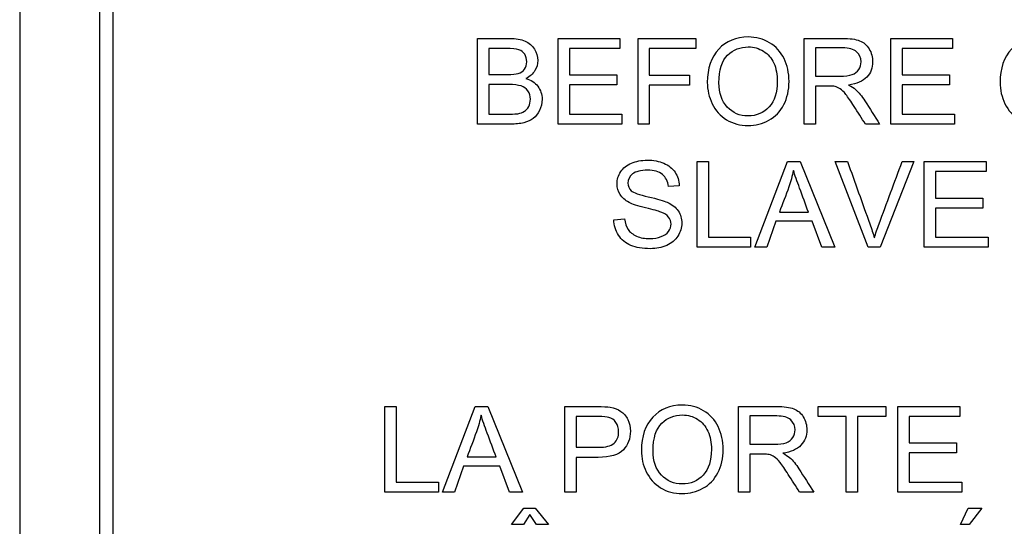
# Model space of a CAD drawing. Header units: inches. Extents: x 2 to 538, y -2 to 358.
# Tile 21 of 117: x 116.81 to 117.921, y 184.786 to 185.358. Entities that reach past the tile are written whole.
import ezdxf

# ---------------------------------------------------------------- set-up
doc = ezdxf.new("R2010")
doc.units = ezdxf.units.IN
doc.header["$MEASUREMENT"] = 0
doc.layers.add('Default', color=7, linetype='Continuous')
doc.layers.add('LAB30004', color=7, linetype='Continuous')

# ---------------------------------------------------------------- blocks, each defined once
blk = doc.blocks.new('SE')
at = {"layer": 'LAB30004', "color": 7, "linetype": 'Continuous'}
for p, q in [((116.8099, 186.4124), (116.8099, 184.1624)), ((116.8999, 186.1974), (116.8999, 184.3774)), ((116.9149, 186.1974), (116.9149, 184.3774)), ((117.3265, 185.2396), (117.3265, 185.3364)), ((117.4177, 185.2396), (117.4177, 185.3364)), ((117.4177, 185.3364), (117.4874, 185.3364)), ((117.4874, 185.3364), (117.4874, 185.325)), ((117.5078, 185.2396), (117.5078, 185.3364)), ((117.5078, 185.3364), (117.573, 185.3364)), ((117.573, 185.3364), (117.573, 185.325)), ((117.6954, 185.2396), (117.6954, 185.3364)), ((117.7931, 185.2396), (117.7931, 185.3364)), ((117.7931, 185.3364), (117.8629, 185.3364)), ((117.8629, 185.3364), (117.8629, 185.325)), ((117.3393, 185.325), (117.3393, 185.2957)), ((117.4874, 185.325), (117.4303, 185.325)), ((117.4303, 185.325), (117.4303, 185.2952)), ((117.573, 185.325), (117.5205, 185.325)), ((117.5205, 185.325), (117.5205, 185.295)), ((117.7082, 185.3257), (117.7082, 185.2937)), ((117.8629, 185.325), (117.8058, 185.325)), ((117.8058, 185.325), (117.8058, 185.2952)), ((117.4303, 185.2952), (117.4837, 185.2952)), ((117.4837, 185.2952), (117.4837, 185.2839)), ((117.5205, 185.295), (117.5659, 185.295)), ((117.5659, 185.295), (117.5659, 185.2837)), ((117.8058, 185.2952), (117.8592, 185.2952)), ((117.8592, 185.2952), (117.8592, 185.2839)), ((117.3393, 185.2843), (117.3393, 185.251)), ((117.4837, 185.2839), (117.4303, 185.2839)), ((117.4303, 185.2839), (117.4303, 185.251)), ((117.5659, 185.2837), (117.5205, 185.2837)), ((117.5205, 185.2837), (117.5205, 185.2396)), ((117.7082, 185.2825), (117.7082, 185.2396)), ((117.8592, 185.2839), (117.8058, 185.2839)), ((117.8058, 185.2839), (117.8058, 185.251)), ((117.4303, 185.251), (117.4896, 185.251)), ((117.4896, 185.251), (117.4896, 185.2396)), ((117.8058, 185.251), (117.8651, 185.251)), ((117.8651, 185.251), (117.8651, 185.2396)), ((117.4896, 185.2396), (117.4177, 185.2396)), ((117.5205, 185.2396), (117.5078, 185.2396)), ((117.7082, 185.2396), (117.6954, 185.2396)), ((117.7805, 185.2396), (117.7645, 185.2396)), ((117.8651, 185.2396), (117.7931, 185.2396)), ((117.5745, 185.1006), (117.5745, 185.1974)), ((117.5745, 185.1974), (117.5872, 185.1974)), ((117.5872, 185.1974), (117.5872, 185.1119)), ((117.6396, 185.1006), (117.6765, 185.1974)), ((117.6765, 185.1974), (117.6907, 185.1974)), ((117.6907, 185.1974), (117.7299, 185.1006)), ((117.7677, 185.1006), (117.7303, 185.1974)), ((117.7303, 185.1974), (117.7442, 185.1974)), ((117.819, 185.1974), (117.781, 185.1006)), ((117.806, 185.1974), (117.819, 185.1974)), ((117.8309, 185.1006), (117.8309, 185.1974)), ((117.8309, 185.1974), (117.9007, 185.1974)), ((117.9007, 185.1974), (117.9007, 185.186)), ((117.9007, 185.186), (117.8437, 185.186)), ((117.8437, 185.186), (117.8437, 185.1562)), ((117.5543, 185.1701), (117.542, 185.1692)), ((117.8437, 185.1562), (117.8971, 185.1562)), ((117.8971, 185.1562), (117.8971, 185.1449)), ((117.6674, 185.1403), (117.7001, 185.1403)), ((117.8971, 185.1449), (117.8437, 185.1449)), ((117.8437, 185.1449), (117.8437, 185.1119)), ((117.4805, 185.1317), (117.4925, 185.1328)), ((117.6635, 185.1299), (117.6531, 185.1006)), ((117.7042, 185.1299), (117.6635, 185.1299)), ((117.7153, 185.1006), (117.7042, 185.1299)), ((117.5872, 185.1119), (117.6349, 185.1119)), ((117.6349, 185.1119), (117.6349, 185.1006)), ((117.8437, 185.1119), (117.9029, 185.1119)), ((117.9029, 185.1119), (117.9029, 185.1006)), ((117.6349, 185.1006), (117.5745, 185.1006)), ((117.6531, 185.1006), (117.6396, 185.1006)), ((117.7299, 185.1006), (117.7153, 185.1006)), ((117.781, 185.1006), (117.7677, 185.1006)), ((117.9029, 185.1006), (117.8309, 185.1006)), ((117.222, 184.8241), (117.222, 184.9209)), ((117.222, 184.9209), (117.2347, 184.9209)), ((117.2347, 184.9209), (117.2347, 184.8355)), ((117.2871, 184.8241), (117.3241, 184.9209)), ((117.3241, 184.9209), (117.3382, 184.9209)), ((117.3382, 184.9209), (117.3774, 184.8241)), ((117.4253, 184.8241), (117.4253, 184.9209)), ((117.6211, 184.8241), (117.6211, 184.9209)), ((117.711, 184.9095), (117.711, 184.9209)), ((117.711, 184.9209), (117.7874, 184.9209)), ((117.7874, 184.9209), (117.7874, 184.9095)), ((117.8012, 184.8241), (117.8012, 184.9209)), ((117.8012, 184.9209), (117.8709, 184.9209)), ((117.8709, 184.9209), (117.8709, 184.9095)), ((117.438, 184.9095), (117.438, 184.8748)), ((117.6338, 184.9102), (117.6338, 184.8782)), ((117.7428, 184.9095), (117.711, 184.9095)), ((117.7428, 184.8241), (117.7428, 184.9095)), ((117.7874, 184.9095), (117.7555, 184.9095)), ((117.7555, 184.9095), (117.7555, 184.8241)), ((117.8709, 184.9095), (117.8139, 184.9095)), ((117.8139, 184.9095), (117.8139, 184.8798)), ((117.8139, 184.8798), (117.8673, 184.8798)), ((117.8673, 184.8798), (117.8673, 184.8684)), ((117.8673, 184.8684), (117.8139, 184.8684)), ((117.8139, 184.8684), (117.8139, 184.8355)), ((117.3148, 184.8639), (117.3476, 184.8639)), ((117.438, 184.8634), (117.438, 184.8241)), ((117.6338, 184.867), (117.6338, 184.8241)), ((117.3109, 184.8534), (117.3006, 184.8241)), ((117.3517, 184.8534), (117.3109, 184.8534)), ((117.3628, 184.8241), (117.3517, 184.8534)), ((117.2347, 184.8355), (117.2824, 184.8355)), ((117.2824, 184.8355), (117.2824, 184.8241)), ((117.8139, 184.8355), (117.8732, 184.8355)), ((117.8732, 184.8355), (117.8732, 184.8241)), ((117.2824, 184.8241), (117.222, 184.8241)), ((117.3006, 184.8241), (117.2871, 184.8241)), ((117.3774, 184.8241), (117.3628, 184.8241)), ((117.438, 184.8241), (117.4253, 184.8241)), ((117.6338, 184.8241), (117.6211, 184.8241)), ((117.7061, 184.8241), (117.6901, 184.8241)), ((117.7555, 184.8241), (117.7428, 184.8241)), ((117.8732, 184.8241), (117.8012, 184.8241)), ((117.3648, 184.7878), (117.379, 184.8062)), ((117.379, 184.8062), (117.3915, 184.8062)), ((117.3915, 184.8062), (117.4066, 184.7878)), ((117.8717, 184.7878), (117.8803, 184.8062)), ((117.8803, 184.8062), (117.896, 184.8062)), ((117.896, 184.8062), (117.8814, 184.7878)), ((117.3856, 184.7989), (117.3784, 184.7878)), ((117.393, 184.7878), (117.3856, 184.7989)), ((117.3784, 184.7878), (117.3648, 184.7878)), ((117.4066, 184.7878), (117.393, 184.7878)), ((117.8814, 184.7878), (117.8717, 184.7878))]:
    blk.add_line(p, q, dxfattribs=at)
for points, knots in [([(117.3265, 185.3364), (117.3386, 185.3364), (117.3507, 185.3364), (117.3627, 185.3364), (117.3701, 185.3364), (117.376, 185.3354), (117.3804, 185.3334), (117.3849, 185.3314), (117.3884, 185.3285), (117.3934, 185.3203), (117.3947, 185.3161), (117.3947, 185.3075), (117.3936, 185.3036), (117.3914, 185.3), (117.3891, 185.2963), (117.3858, 185.2934), (117.3813, 185.2912)], [0, 0, 0, 0, 0.336156, 0.336156, 0.336156, 0.504118, 0.504118, 0.504118, 0.630328, 0.630328, 0.756537, 0.756537, 0.873601, 0.873601, 0.873601, 1, 1, 1, 1]), ([(117.586, 185.2867), (117.586, 185.3027), (117.5903, 185.3153), (117.5988, 185.3243), (117.6074, 185.3334), (117.6186, 185.338), (117.641, 185.338), (117.6491, 185.3358), (117.6634, 185.3273), (117.6688, 185.3214), (117.6726, 185.3137), (117.6763, 185.3061), (117.6782, 185.2975), (117.6782, 185.278), (117.6762, 185.2693), (117.6723, 185.2616), (117.6683, 185.2538), (117.6627, 185.248), (117.6555, 185.244), (117.6483, 185.24), (117.6404, 185.238), (117.623, 185.238), (117.6149, 185.2402), (117.6077, 185.2446), (117.6006, 185.249), (117.5952, 185.255), (117.5915, 185.2626), (117.5878, 185.2702), (117.586, 185.2782), (117.586, 185.2867)], [0, 0, 0, 0, 0.13328, 0.13328, 0.13328, 0.256366, 0.256366, 0.336868, 0.336868, 0.41737, 0.41737, 0.41737, 0.504955, 0.504955, 0.593708, 0.593708, 0.593708, 0.674345, 0.674345, 0.674345, 0.752839, 0.752839, 0.837975, 0.837975, 0.837975, 0.918261, 0.918261, 0.918261, 1, 1, 1, 1]), ([(117.6954, 185.3364), (117.7097, 185.3364), (117.724, 185.3364), (117.7383, 185.3364), (117.7469, 185.3364), (117.7534, 185.3355), (117.7624, 185.332), (117.7659, 185.329), (117.7686, 185.3245), (117.7713, 185.3201), (117.7726, 185.3153), (117.7726, 185.3031), (117.7705, 185.2974), (117.7616, 185.288), (117.7547, 185.2849), (117.7454, 185.2837)], [0, 0, 0, 0, 0.31863, 0.31863, 0.31863, 0.446415, 0.446415, 0.5742, 0.5742, 0.5742, 0.693195, 0.693195, 0.846597, 0.846597, 1, 1, 1, 1]), ([(117.9164, 185.2867), (117.9164, 185.3027), (117.9207, 185.3153), (117.9294, 185.3243), (117.938, 185.3334), (117.949, 185.338), (117.9715, 185.338), (117.9795, 185.3358), (117.9938, 185.3273), (117.9993, 185.3214), (118.003, 185.3137), (118.0068, 185.3061), (118.0087, 185.2975), (118.0087, 185.278), (118.0067, 185.2693), (118.0028, 185.2616), (117.9988, 185.2537), (117.9932, 185.248), (117.986, 185.244), (117.9787, 185.24), (117.971, 185.238), (117.9535, 185.238), (117.9454, 185.2402), (117.9383, 185.2446), (117.9311, 185.2491), (117.9256, 185.255), (117.9183, 185.2702), (117.9164, 185.2782), (117.9164, 185.2867)], [0, 0, 0, 0, 0.133384, 0.133384, 0.133384, 0.255877, 0.255877, 0.336571, 0.336571, 0.417265, 0.417265, 0.417265, 0.504861, 0.504861, 0.593624, 0.593624, 0.593624, 0.674429, 0.674429, 0.674429, 0.752815, 0.752815, 0.837835, 0.837835, 0.837835, 0.918917, 0.918917, 1, 1, 1, 1]), ([(117.3393, 185.2957), (117.3462, 185.2957), (117.3532, 185.2957), (117.3601, 185.2957), (117.3658, 185.2957), (117.3699, 185.2961), (117.3724, 185.2968), (117.3756, 185.2978), (117.3781, 185.2994), (117.3797, 185.3017), (117.3814, 185.304), (117.3822, 185.3067), (117.3822, 185.3133), (117.3815, 185.3162), (117.3784, 185.321), (117.3762, 185.3227), (117.3733, 185.3236), (117.3704, 185.3245), (117.3656, 185.325), (117.3586, 185.325), (117.3522, 185.3251), (117.3457, 185.325), (117.3393, 185.325)], [0, 0, 0, 0, 0.203369, 0.203369, 0.203369, 0.323474, 0.323474, 0.323474, 0.410648, 0.410648, 0.410648, 0.499629, 0.499629, 0.583572, 0.583572, 0.667516, 0.667516, 0.667516, 0.811695, 0.811695, 0.811695, 1, 1, 1, 1]), ([(117.5991, 185.2864), (117.5991, 185.2748), (117.6023, 185.2656), (117.6148, 185.2522), (117.6225, 185.2489), (117.6416, 185.2489), (117.6495, 185.2523), (117.6619, 185.2658), (117.665, 185.2754), (117.665, 185.2956), (117.6637, 185.3025), (117.6611, 185.3084), (117.6584, 185.3142), (117.6545, 185.3187), (117.6494, 185.3219), (117.6442, 185.3252), (117.6386, 185.3268), (117.6232, 185.3268), (117.6154, 185.3237), (117.6089, 185.3175), (117.6024, 185.3113), (117.5991, 185.301), (117.5991, 185.2864)], [0, 0, 0, 0, 0.125466, 0.125466, 0.250932, 0.250932, 0.378104, 0.378104, 0.505277, 0.505277, 0.585007, 0.585007, 0.585007, 0.663907, 0.663907, 0.663907, 0.74286, 0.74286, 0.854511, 0.854511, 0.854511, 1, 1, 1, 1]), ([(117.7082, 185.2937), (117.7174, 185.2937), (117.7265, 185.2937), (117.7357, 185.2937), (117.7415, 185.2937), (117.7461, 185.2943), (117.7494, 185.2955), (117.7527, 185.2967), (117.7552, 185.2986), (117.7587, 185.3039), (117.7595, 185.3068), (117.7595, 185.3145), (117.7578, 185.3183), (117.7545, 185.3212), (117.7512, 185.3242), (117.7459, 185.3257), (117.7388, 185.3257), (117.7286, 185.3257), (117.7184, 185.3257), (117.7082, 185.3257)], [0, 0, 0, 0, 0.228605, 0.228605, 0.228605, 0.344178, 0.344178, 0.344178, 0.420391, 0.420391, 0.496604, 0.496604, 0.607035, 0.607035, 0.607035, 0.745739, 0.745739, 0.745739, 1, 1, 1, 1]), ([(117.3813, 185.2912), (117.3871, 185.2894), (117.3916, 185.2865), (117.3947, 185.2823), (117.3978, 185.2782), (117.3995, 185.2733), (117.3995, 185.2632), (117.3985, 185.2589), (117.3966, 185.255), (117.3946, 185.2511), (117.3923, 185.2481), (117.3895, 185.246), (117.3866, 185.2439), (117.3832, 185.2423), (117.3747, 185.2401), (117.3696, 185.2396), (117.3634, 185.2396), (117.3511, 185.2396), (117.3388, 185.2396), (117.3265, 185.2396)], [0, 0, 0, 0, 0.135387, 0.135387, 0.135387, 0.266425, 0.266425, 0.373363, 0.373363, 0.373363, 0.46906, 0.46906, 0.46906, 0.582288, 0.582288, 0.695515, 0.695515, 0.695515, 1, 1, 1, 1]), ([(117.3393, 185.251), (117.3473, 185.251), (117.3553, 185.251), (117.3634, 185.251), (117.3675, 185.251), (117.3704, 185.2511), (117.3721, 185.2514), (117.375, 185.252), (117.3775, 185.2528), (117.3795, 185.2541), (117.3814, 185.2554), (117.3831, 185.2571), (117.3844, 185.2595), (117.3856, 185.2618), (117.3863, 185.2646), (117.3863, 185.2713), (117.3854, 185.2744), (117.3835, 185.2771), (117.3816, 185.2798), (117.3791, 185.2816), (117.3725, 185.2838), (117.3677, 185.2843), (117.3616, 185.2843), (117.3542, 185.2843), (117.3467, 185.2843), (117.3393, 185.2843)], [0, 0, 0, 0, 0.213232, 0.213232, 0.213232, 0.290392, 0.290392, 0.290392, 0.360451, 0.360451, 0.360451, 0.425702, 0.425702, 0.425702, 0.501107, 0.501107, 0.589079, 0.589079, 0.589079, 0.695615, 0.695615, 0.802151, 0.802151, 0.802151, 1, 1, 1, 1]), ([(117.7645, 185.2396), (117.7602, 185.2463), (117.756, 185.253), (117.7517, 185.2597), (117.748, 185.2656), (117.7449, 185.27), (117.7424, 185.2731), (117.74, 185.2761), (117.7379, 185.2783), (117.7359, 185.2795), (117.7341, 185.2807), (117.7321, 185.2816), (117.7301, 185.2821), (117.7287, 185.2825), (117.7263, 185.2825), (117.723, 185.2825), (117.7181, 185.2825), (117.7131, 185.2825), (117.7082, 185.2825)], [0, 0, 0, 0, 0.307176, 0.307176, 0.307176, 0.516403, 0.516403, 0.516403, 0.634791, 0.634791, 0.634791, 0.716811, 0.716811, 0.716811, 0.809183, 0.809183, 0.809183, 1, 1, 1, 1]), ([(117.7454, 185.2837), (117.7488, 185.282), (117.7514, 185.2804), (117.7531, 185.2789), (117.7569, 185.2755), (117.7604, 185.2711), (117.7638, 185.2659), (117.7694, 185.2572), (117.7749, 185.2484), (117.7805, 185.2396)], [0, 0, 0, 0, 0.159921, 0.159921, 0.159921, 0.453842, 0.453842, 0.453842, 1, 1, 1, 1]), ([(117.4925, 185.1328), (117.4931, 185.1279), (117.4944, 185.1239), (117.4965, 185.1208), (117.4986, 185.1177), (117.5018, 185.1151), (117.5062, 185.1132), (117.5106, 185.1112), (117.5156, 185.1104), (117.5259, 185.1104), (117.5302, 185.1111), (117.5339, 185.1126), (117.5376, 185.114), (117.5404, 185.116), (117.5422, 185.1185), (117.544, 185.1211), (117.545, 185.1239), (117.545, 185.1298), (117.5441, 185.1324), (117.5405, 185.137), (117.5376, 185.1388), (117.5335, 185.1404), (117.531, 185.1414), (117.5252, 185.143), (117.5163, 185.1451), (117.5075, 185.1472), (117.5013, 185.1493), (117.4977, 185.1512), (117.4932, 185.1536), (117.4897, 185.1566), (117.4875, 185.1602), (117.4853, 185.1638), (117.4841, 185.1678), (117.4841, 185.1771), (117.4855, 185.1816), (117.4883, 185.186), (117.491, 185.1902), (117.495, 185.1934), (117.5004, 185.1956), (117.5057, 185.1978), (117.5116, 185.1989), (117.5181, 185.199), (117.5252, 185.199), (117.5315, 185.1977), (117.5369, 185.1955), (117.5424, 185.1932), (117.5466, 185.1898), (117.5496, 185.1853), (117.5525, 185.1809), (117.5541, 185.1757), (117.5543, 185.1701)], [0, 0, 0, 0, 0.049979, 0.049979, 0.049979, 0.098592, 0.098592, 0.098592, 0.157462, 0.157462, 0.209406, 0.209406, 0.209406, 0.249949, 0.249949, 0.249949, 0.286315, 0.286315, 0.322682, 0.322682, 0.359049, 0.359049, 0.359049, 0.428646, 0.428646, 0.428646, 0.50519, 0.50519, 0.50519, 0.559043, 0.559043, 0.559043, 0.609611, 0.609611, 0.665309, 0.665309, 0.665309, 0.726736, 0.726736, 0.726736, 0.797496, 0.797496, 0.797496, 0.872884, 0.872884, 0.872884, 0.937102, 0.937102, 0.937102, 1, 1, 1, 1]), ([(117.7442, 185.1974), (117.7526, 185.1739), (117.761, 185.1504), (117.7694, 185.127), (117.7714, 185.1213), (117.7731, 185.116), (117.7745, 185.1111)], [0, 0, 0, 0, 0.817911, 0.817911, 0.817911, 1, 1, 1, 1]), ([(117.7745, 185.1111), (117.776, 185.1164), (117.7778, 185.1217), (117.7798, 185.127), (117.7886, 185.1504), (117.7972, 185.1739), (117.806, 185.1974)], [0, 0, 0, 0, 0.181926, 0.181926, 0.181926, 1, 1, 1, 1]), ([(117.542, 185.1692), (117.5414, 185.1752), (117.5391, 185.1798), (117.5315, 185.186), (117.5259, 185.1876), (117.5108, 185.1876), (117.5052, 185.1862), (117.4981, 185.1805), (117.4964, 185.1771), (117.4964, 185.1696), (117.4976, 185.1667), (117.5001, 185.1645), (117.5026, 185.1623), (117.509, 185.1599), (117.5194, 185.1576), (117.5297, 185.1552), (117.5369, 185.1532), (117.5407, 185.1514), (117.5464, 185.1489), (117.5505, 185.1456), (117.5559, 185.1376), (117.5572, 185.133), (117.5572, 185.1227), (117.5558, 185.1179), (117.5528, 185.1133), (117.5499, 185.1088), (117.5457, 185.1053), (117.5402, 185.1028), (117.5347, 185.1003), (117.5284, 185.099), (117.5129, 185.099), (117.5056, 185.1003), (117.4997, 185.1028), (117.4937, 185.1053), (117.4891, 185.1091), (117.4824, 185.1194), (117.4807, 185.1252), (117.4805, 185.1317)], [0, 0, 0, 0, 0.056779, 0.056779, 0.113558, 0.113558, 0.172805, 0.172805, 0.232053, 0.232053, 0.283656, 0.283656, 0.283656, 0.363923, 0.363923, 0.363923, 0.450643, 0.450643, 0.450643, 0.510421, 0.510421, 0.570199, 0.570199, 0.629977, 0.629977, 0.629977, 0.695177, 0.695177, 0.695177, 0.766665, 0.766665, 0.856859, 0.856859, 0.856859, 0.92843, 0.92843, 1, 1, 1, 1]), ([(117.6832, 185.1874), (117.6818, 185.1811), (117.6801, 185.1748), (117.678, 185.1687), (117.6746, 185.1592), (117.6709, 185.1498), (117.6674, 185.1403)], [0, 0, 0, 0, 0.390367, 0.390367, 0.390367, 1, 1, 1, 1]), ([(117.7001, 185.1403), (117.6968, 185.1493), (117.6935, 185.1582), (117.6902, 185.1672), (117.6872, 185.1753), (117.6848, 185.182), (117.6832, 185.1874)], [0, 0, 0, 0, 0.572151, 0.572151, 0.572151, 1, 1, 1, 1]), ([(117.4253, 184.9209), (117.4374, 184.9209), (117.4496, 184.9209), (117.4617, 184.9209), (117.4682, 184.9209), (117.4731, 184.9205), (117.4765, 184.92), (117.4812, 184.9192), (117.4852, 184.9176), (117.4884, 184.9154), (117.4916, 184.9132), (117.4942, 184.91), (117.4962, 184.9061), (117.4982, 184.9021), (117.4991, 184.8977), (117.4991, 184.8846), (117.4965, 184.8777), (117.4912, 184.8719), (117.486, 184.8663), (117.4765, 184.8634), (117.4628, 184.8634), (117.4545, 184.8635), (117.4463, 184.8634), (117.438, 184.8634)], [0, 0, 0, 0, 0.216608, 0.216608, 0.216608, 0.304503, 0.304503, 0.304503, 0.380968, 0.380968, 0.380968, 0.454003, 0.454003, 0.454003, 0.534258, 0.534258, 0.671225, 0.671225, 0.671225, 0.852277, 0.852277, 0.852277, 1, 1, 1, 1]), ([(117.5116, 184.8712), (117.5116, 184.8872), (117.5159, 184.8997), (117.5244, 184.9088), (117.533, 184.9179), (117.5441, 184.9225), (117.5667, 184.9225), (117.5747, 184.9203), (117.5818, 184.916), (117.5889, 184.9117), (117.5944, 184.9059), (117.5982, 184.8983), (117.6019, 184.8906), (117.6038, 184.882), (117.6038, 184.8625), (117.6018, 184.8538), (117.5979, 184.846), (117.594, 184.8383), (117.5884, 184.8325), (117.5811, 184.8285), (117.5739, 184.8245), (117.566, 184.8225), (117.5486, 184.8225), (117.5405, 184.8247), (117.5333, 184.8291), (117.5262, 184.8335), (117.5208, 184.8395), (117.5134, 184.8547), (117.5116, 184.8627), (117.5116, 184.8712)], [0, 0, 0, 0, 0.133273, 0.133273, 0.133273, 0.256143, 0.256143, 0.337086, 0.337086, 0.337086, 0.417206, 0.417206, 0.417206, 0.504862, 0.504862, 0.593686, 0.593686, 0.593686, 0.674482, 0.674482, 0.674482, 0.752908, 0.752908, 0.83797, 0.83797, 0.83797, 0.918985, 0.918985, 1, 1, 1, 1]), ([(117.6211, 184.9209), (117.6353, 184.9209), (117.6496, 184.9209), (117.6639, 184.9209), (117.6725, 184.9209), (117.679, 184.92), (117.6835, 184.9183), (117.688, 184.9165), (117.6916, 184.9135), (117.6943, 184.9091), (117.697, 184.9047), (117.6983, 184.8998), (117.6983, 184.8876), (117.6961, 184.8818), (117.6872, 184.8724), (117.6803, 184.8694), (117.6711, 184.8682)], [0, 0, 0, 0, 0.318092, 0.318092, 0.318092, 0.466219, 0.466219, 0.466219, 0.573835, 0.573835, 0.573835, 0.693739, 0.693739, 0.846869, 0.846869, 1, 1, 1, 1]), ([(117.3307, 184.9109), (117.3293, 184.9046), (117.3275, 184.8984), (117.3254, 184.8923), (117.3221, 184.8827), (117.3184, 184.8733), (117.3148, 184.8639)], [0, 0, 0, 0, 0.389798, 0.389798, 0.389798, 1, 1, 1, 1]), ([(117.3476, 184.8639), (117.3443, 184.8728), (117.3409, 184.8817), (117.3376, 184.8907), (117.3346, 184.8988), (117.3323, 184.9055), (117.3307, 184.9109)], [0, 0, 0, 0, 0.571862, 0.571862, 0.571862, 1, 1, 1, 1]), ([(117.438, 184.8748), (117.4463, 184.8748), (117.4547, 184.8748), (117.463, 184.8748), (117.4713, 184.8748), (117.4772, 184.8763), (117.4807, 184.8794), (117.4842, 184.8825), (117.4859, 184.8869), (117.4859, 184.8965), (117.4849, 184.9), (117.4808, 184.9058), (117.4781, 184.9077), (117.4747, 184.9086), (117.4726, 184.9092), (117.4686, 184.9095), (117.4628, 184.9095), (117.4545, 184.9095), (117.4462, 184.9095), (117.438, 184.9095)], [0, 0, 0, 0, 0.215463, 0.215463, 0.215463, 0.375648, 0.375648, 0.375648, 0.501275, 0.501275, 0.592246, 0.592246, 0.683217, 0.683217, 0.683217, 0.786755, 0.786755, 0.786755, 1, 1, 1, 1]), ([(117.5248, 184.871), (117.5248, 184.8593), (117.5279, 184.8501), (117.5341, 184.8435), (117.5404, 184.8368), (117.5482, 184.8334), (117.5672, 184.8334), (117.5751, 184.8368), (117.5813, 184.8435), (117.5875, 184.8503), (117.5906, 184.8599), (117.5906, 184.8802), (117.5893, 184.887), (117.584, 184.8987), (117.5801, 184.9032), (117.575, 184.9065), (117.5699, 184.9097), (117.5642, 184.9113), (117.5488, 184.9113), (117.5411, 184.9082), (117.5346, 184.902), (117.5281, 184.8958), (117.5248, 184.8854), (117.5248, 184.871)], [0, 0, 0, 0, 0.129296, 0.129296, 0.129296, 0.243045, 0.243045, 0.359132, 0.359132, 0.359132, 0.493969, 0.493969, 0.579203, 0.579203, 0.664437, 0.664437, 0.664437, 0.743293, 0.743293, 0.854806, 0.854806, 0.854806, 1, 1, 1, 1]), ([(117.6338, 184.8782), (117.6429, 184.8782), (117.6521, 184.8782), (117.6613, 184.8782), (117.6671, 184.8782), (117.6717, 184.8788), (117.675, 184.88), (117.6783, 184.8812), (117.6809, 184.8831), (117.6825, 184.8858), (117.6842, 184.8884), (117.6851, 184.8913), (117.6851, 184.899), (117.6835, 184.9028), (117.6801, 184.9057), (117.6768, 184.9087), (117.6716, 184.9102), (117.6644, 184.9102), (117.6542, 184.9102), (117.644, 184.9102), (117.6338, 184.9102)], [0, 0, 0, 0, 0.228526, 0.228526, 0.228526, 0.344064, 0.344064, 0.344064, 0.424521, 0.424521, 0.424521, 0.498908, 0.498908, 0.606693, 0.606693, 0.606693, 0.745833, 0.745833, 0.745833, 1, 1, 1, 1]), ([(117.6711, 184.8682), (117.6744, 184.8665), (117.677, 184.8649), (117.6788, 184.8634), (117.6827, 184.86), (117.6861, 184.8556), (117.6894, 184.8505), (117.695, 184.8417), (117.7005, 184.8329), (117.7061, 184.8241)], [0, 0, 0, 0, 0.159936, 0.159936, 0.159936, 0.452575, 0.452575, 0.452575, 1, 1, 1, 1]), ([(117.6901, 184.8241), (117.6859, 184.8308), (117.6816, 184.8375), (117.6773, 184.8442), (117.6736, 184.8501), (117.6705, 184.8545), (117.6681, 184.8576), (117.6657, 184.8607), (117.6635, 184.8628), (117.6597, 184.8652), (117.6577, 184.8661), (117.6557, 184.8666), (117.6543, 184.8669), (117.6519, 184.867), (117.6486, 184.867), (117.6437, 184.867), (117.6387, 184.867), (117.6338, 184.867)], [0, 0, 0, 0, 0.307387, 0.307387, 0.307387, 0.515959, 0.515959, 0.515959, 0.616495, 0.616495, 0.717032, 0.717032, 0.717032, 0.809335, 0.809335, 0.809335, 1, 1, 1, 1])]:
    blk.add_open_spline(points, degree=3, knots=knots, dxfattribs=at)

msp = doc.modelspace()

# ---------------------------------------------------------------- block references
at = {"layer": 'Default'}
msp.add_blockref('SE', (0, 0), dxfattribs=at)

doc.saveas('drawing.dxf')
